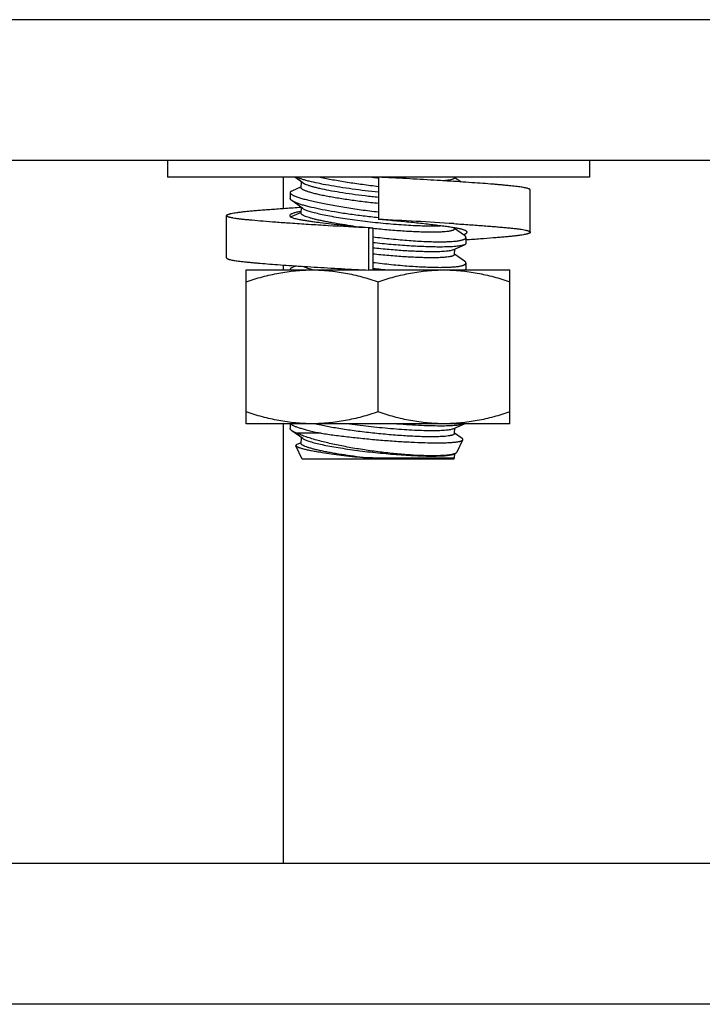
# Model space of a CAD drawing. Header units: inches. Extents: x 15 to 50, y -71 to 91.
# Tile 5 of 49: x 26.29 to 28.72, y 20.26 to 23.76. Entities that reach past the tile are written whole.
import ezdxf

# ---------------------------------------------------------------- set-up
doc = ezdxf.new("R2010")
doc.units = ezdxf.units.IN
doc.header["$LTSCALE"] = 1.21
doc.header["$MEASUREMENT"] = 0
doc.layers.get('0').update_dxf_attribs({"linetype": 'CONTINUOUS'})

msp = doc.modelspace()

# ---------------------------------------------------------------- linework, layer by layer
at = {"color": 7, "linetype": 'Continuous'}
for p, q in [((40.6042, 23.7616), (24.6042, 23.7616)), ((35.6669, 23.7607), (26.3379, 23.7616)), ((40.6042, 23.2616), (24.6042, 23.2616)), ((26.816, 23.2616), (26.816, 23.2016)), ((28.316, 23.2616), (28.316, 23.2016)), ((28.316, 23.2016), (26.816, 23.2016)), ((27.2292, 23.091), (27.2292, 23.2016)), ((27.2971, 23.1817), (27.2691, 23.2016)), ((27.291, 23.1646), (27.2931, 23.1846)), ((27.566, 23.2016), (27.566, 23.0516)), ((27.8362, 23.1993), (27.8364, 23.2016)), ((27.8374, 23.2011), (27.8604, 23.1848)), ((27.2523, 23.1469), (27.2523, 23.1261)), ((27.2913, 23.167), (27.2577, 23.1524)), ((28.106, 23.1561), (28.105, 23.158)), ((28.106, 23.0061), (28.106, 23.1561)), ((27.2971, 23.0908), (27.258, 23.1186)), ((27.026, 23.0652), (27.0271, 23.0671)), ((27.026, 22.9152), (27.026, 23.0652)), ((27.2517, 23.0671), (27.251, 23.0651)), ((27.251, 23.0652), (27.2525, 23.0622)), ((27.2913, 23.0761), (27.2577, 23.0615)), ((27.291, 23.0736), (27.2931, 23.0937)), ((27.2524, 23.0378), (27.2519, 23.0378)), ((27.2525, 23.0622), (27.256, 23.0599)), ((27.2577, 23.0615), (27.2554, 23.0603)), ((27.256, 23.0599), (27.2613, 23.0576)), ((27.5321, 22.8716), (27.5321, 23.0216)), ((27.5321, 23.0216), (27.5463, 23.0216)), ((27.5463, 23.0216), (27.5463, 22.8721)), ((27.7576, 23.0286), (27.785, 23.0291)), ((27.8362, 23.0175), (27.8366, 23.0217)), ((27.8364, 23.02), (27.8715, 22.9951)), ((27.881, 23.0061), (27.8804, 23.008)), ((28.105, 23.008), (28.106, 23.0061)), ((27.8337, 22.9446), (27.8718, 22.9613)), ((27.8772, 22.9876), (27.8772, 22.9667)), ((27.8362, 22.9266), (27.8382, 22.9466)), ((27.8364, 22.9291), (27.8715, 22.9042)), ((27.8772, 22.8966), (27.8772, 22.8758)), ((27.0959, 22.3253), (27.096, 22.8722)), ((27.096, 22.8722), (27.5208, 22.8721)), ((27.2292, 22.8722), (27.2292, 22.8894)), ((27.2522, 22.8742), (27.2525, 22.8728)), ((27.2522, 22.8741), (27.2522, 22.8722)), ((27.2525, 22.8728), (27.2528, 22.8722)), ((27.2731, 22.8864), (27.2577, 22.8796)), ((27.5321, 22.8721), (28.0335, 22.8721)), ((27.5469, 22.8777), (27.5462, 22.8778)), ((27.8757, 22.8728), (27.8749, 22.8721)), ((27.8772, 22.8758), (27.8757, 22.8728)), ((28.0334, 22.3252), (28.0335, 22.8721)), ((27.5647, 22.3671), (27.5647, 22.8303)), ((28.0334, 22.3252), (27.0959, 22.3253)), ((27.2292, 20.7616), (27.2292, 22.3253)), ((27.2522, 22.3253), (27.2522, 22.3079)), ((27.2538, 22.3253), (27.2549, 22.3243)), ((27.2971, 22.2726), (27.2579, 22.3004)), ((27.8336, 22.3083), (27.8717, 22.3249)), ((27.8361, 22.2903), (27.8382, 22.3103)), ((27.3629, 22.2916), (27.2756, 22.2916)), ((27.2909, 22.2555), (27.293, 22.2755)), ((27.8364, 22.2927), (27.8634, 22.2736)), ((27.8464, 22.2256), (27.8663, 22.2682)), ((27.2951, 22.1994), (27.2729, 22.2471)), ((27.2912, 22.2579), (27.276, 22.2513)), ((27.8342, 22.1994), (27.2951, 22.1994)), ((27.757, 22.2046), (27.8366, 22.2046)), ((27.8342, 22.1994), (27.8366, 22.2046)), ((27.8366, 22.2046), (27.8382, 22.2194)), ((42.6042, 20.7616), (14.6042, 20.7616))]:
    msp.add_line(p, q, dxfattribs=at)
msp.add_line((42.6042, 20.2616), (14.6042, 20.2616))
for centre, radius, start, end in [((27.8358, 25.8717), 2.6861, 263.738, 264.2304), ((27.3576, 22.7026), 0.3833, 99.9214, 100.2046), ((26.729, 5.7296), 17.3422, 86.34729, 87.23367), ((28.0423, 28.9513), 5.9504, 265.08259, 265.21836), ((27.8445, 23.0706), 0.0768, 287.9929, 289.8424), ((27.444, 23.2912), 0.4333, 254.7887, 255.2299), ((27.7229, 24.6934), 1.8411, 260.5348, 261.59), ((27.8642, 25.7804), 2.92, 263.7624, 264.8686), ((27.8625, 22.3462), 0.0232, 293.5628, 295.4195), ((27.826, 22.2496), 0.0326, 293.5922, 294.6119)]:
    msp.add_arc(centre, radius, start, end, dxfattribs=at)
for points, knots in [([(27.566, 23.1484), (27.535, 23.1516), (27.4893, 23.157), (27.4301, 23.1657), (27.3897, 23.1725), (27.3533, 23.1795), (27.3258, 23.1857), (27.3065, 23.1907), (27.2941, 23.1943), (27.2832, 23.1979), (27.2765, 23.2004), (27.2734, 23.2016)], [0, 0, 0, 0, 0.314461, 0.463058, 0.601517, 0.726875, 0.836491, 0.884682, 0.928124, 0.96662, 1, 1, 1, 1]), ([(27.2971, 23.1817), (27.2979, 23.1812), (27.2995, 23.1801), (27.3035, 23.178), (27.3098, 23.1754), (27.3188, 23.1722), (27.3297, 23.169), (27.3424, 23.1656), (27.3627, 23.1609), (27.3917, 23.155), (27.4304, 23.1483), (27.4732, 23.1419), (27.5189, 23.136), (27.5502, 23.1326), (27.566, 23.1309)], [0, 0, 0, 0, 0.00973, 0.021151, 0.049135, 0.083982, 0.125541, 0.173553, 0.2277, 0.35278, 0.497105, 0.656347, 0.825691, 1, 1, 1, 1]), ([(27.3584, 23.2016), (27.3736, 23.1985), (27.4057, 23.1924), (27.4561, 23.184), (27.5101, 23.1761), (27.5472, 23.1714), (27.566, 23.1692)], [0, 0, 0, 0, 0.221033, 0.466611, 0.729037, 1, 1, 1, 1]), ([(28.105, 23.158), (28.1047, 23.1583), (28.1039, 23.1588), (28.1026, 23.1595), (28.101, 23.1602), (28.0983, 23.1613), (28.0942, 23.1625), (28.0883, 23.1639), (28.0812, 23.1652), (28.0731, 23.1666), (28.0639, 23.1679), (28.0538, 23.1692), (28.0427, 23.1704), (28.0307, 23.1716), (28.0177, 23.1728), (28.0037, 23.1741), (27.9887, 23.1754), (27.9665, 23.1772), (27.9363, 23.1795), (27.8974, 23.1823), (27.8551, 23.1852), (27.8101, 23.1881), (27.763, 23.191), (27.7143, 23.1938), (27.6485, 23.1974), (27.599, 23.2), (27.566, 23.2016)], [0, 0, 0, 0, 0.002245, 0.004969, 0.008202, 0.011955, 0.021039, 0.032224, 0.045461, 0.060685, 0.077814, 0.09676, 0.117389, 0.139577, 0.163548, 0.189508, 0.217455, 0.247346, 0.312748, 0.385124, 0.463633, 0.547308, 0.63496, 0.725343, 0.817152, 1, 1, 1, 1]), ([(27.8362, 23.1993), (27.8362, 23.199), (27.836, 23.1984), (27.8354, 23.1974), (27.8344, 23.1966), (27.8326, 23.1954), (27.8295, 23.1941), (27.8249, 23.1927), (27.819, 23.1915), (27.812, 23.1905), (27.8038, 23.1896), (27.7979, 23.1892), (27.7948, 23.189)], [0, 0, 0, 0, 0.022002, 0.046283, 0.074562, 0.107929, 0.192205, 0.301868, 0.437617, 0.599492, 0.787161, 1, 1, 1, 1]), ([(27.2577, 23.1524), (27.2569, 23.152), (27.2554, 23.1513), (27.2537, 23.15), (27.2525, 23.1486), (27.2523, 23.1475), (27.2523, 23.147)], [0, 0, 0, 0, 0.332409, 0.59916, 0.813332, 1, 1, 1, 1]), ([(27.2523, 23.147), (27.2523, 23.1464), (27.2526, 23.1452), (27.2538, 23.1434), (27.2558, 23.1417), (27.2585, 23.1398), (27.2619, 23.1379), (27.266, 23.1359), (27.2709, 23.1339), (27.2787, 23.131), (27.2903, 23.1272), (27.3061, 23.1228), (27.3244, 23.1182), (27.345, 23.1135), (27.3677, 23.1087), (27.3923, 23.104), (27.4186, 23.0993), (27.4562, 23.0931), (27.5055, 23.0858), (27.5456, 23.0807), (27.566, 23.0783)], [0, 0, 0, 0, 0.005163, 0.011497, 0.019528, 0.029503, 0.04153, 0.055654, 0.071889, 0.090224, 0.133068, 0.183878, 0.242215, 0.307568, 0.379332, 0.456857, 0.539425, 0.626284, 0.809607, 1, 1, 1, 1]), ([(27.566, 23.1082), (27.5481, 23.11), (27.5128, 23.1139), (27.4694, 23.1197), (27.4362, 23.1246), (27.413, 23.1284), (27.3913, 23.1323), (27.3713, 23.1361), (27.3532, 23.14), (27.3372, 23.1439), (27.3233, 23.1476), (27.3133, 23.1508), (27.3066, 23.1533), (27.3024, 23.1551), (27.2988, 23.1567), (27.296, 23.1584), (27.2937, 23.16), (27.2921, 23.1615), (27.2912, 23.163), (27.291, 23.1641), (27.291, 23.1646)], [0, 0, 0, 0, 0.190991, 0.37527, 0.462634, 0.545673, 0.623576, 0.6956, 0.761049, 0.819319, 0.869867, 0.912276, 0.930325, 0.94624, 0.960017, 0.971675, 0.981267, 0.988934, 0.994975, 1, 1, 1, 1]), ([(27.258, 23.1186), (27.2571, 23.1192), (27.2556, 23.1204), (27.2537, 23.1223), (27.2526, 23.1242), (27.2523, 23.1255), (27.2523, 23.1261)], [0, 0, 0, 0, 0.325781, 0.594195, 0.813671, 1, 1, 1, 1]), ([(27.566, 23.0575), (27.548, 23.0593), (27.5125, 23.0633), (27.4607, 23.0701), (27.4121, 23.0776), (27.368, 23.0856), (27.3349, 23.0926), (27.3116, 23.0984), (27.2968, 23.1026), (27.2841, 23.1066), (27.2734, 23.1106), (27.2658, 23.1139), (27.2609, 23.1166), (27.2589, 23.1179), (27.258, 23.1186)], [0, 0, 0, 0, 0.172262, 0.339566, 0.497053, 0.640239, 0.765124, 0.819614, 0.868301, 0.910878, 0.947101, 0.976804, 0.989209, 1, 1, 1, 1]), ([(27.2519, 23.0378), (27.2349, 23.039), (27.2029, 23.0412), (27.1581, 23.0448), (27.1246, 23.0477), (27.1013, 23.0499), (27.0884, 23.0512), (27.079, 23.0522), (27.0706, 23.0532), (27.0611, 23.0545), (27.0522, 23.0559), (27.0459, 23.0571), (27.0418, 23.0579), (27.0382, 23.0588), (27.035, 23.0597), (27.0323, 23.0605), (27.0301, 23.0614), (27.0284, 23.0623), (27.0272, 23.0631), (27.0266, 23.0638), (27.0263, 23.0642), (27.0261, 23.0647), (27.026, 23.065), (27.026, 23.0652)], [0, 0, 0, 0, 0.222542, 0.419952, 0.588896, 0.662084, 0.727607, 0.757646, 0.786132, 0.838396, 0.883836, 0.903848, 0.921999, 0.938251, 0.952577, 0.964957, 0.975392, 0.983918, 0.99064, 0.993395, 0.995813, 0.997976, 1, 1, 1, 1]), ([(27.0271, 23.0671), (27.0275, 23.0674), (27.0285, 23.0681), (27.0304, 23.069), (27.0327, 23.07), (27.0356, 23.0709), (27.039, 23.0718), (27.0444, 23.0731), (27.0525, 23.0746), (27.0634, 23.0764), (27.0762, 23.0781), (27.0878, 23.0794), (27.0979, 23.0804), (27.1059, 23.0812), (27.1144, 23.082), (27.1265, 23.0831), (27.1428, 23.0844), (27.1636, 23.0861), (27.1861, 23.0878), (27.2103, 23.0896), (27.2454, 23.0921), (27.2724, 23.0939), (27.2909, 23.0951)], [0, 0, 0, 0, 0.006091, 0.013851, 0.023374, 0.034698, 0.047827, 0.062751, 0.097885, 0.139809, 0.188162, 0.242519, 0.271754, 0.302252, 0.334122, 0.367597, 0.439576, 0.518168, 0.603154, 0.694259, 0.791096, 1, 1, 1, 1]), ([(27.2897, 23.0799), (27.2871, 23.0794), (27.2822, 23.0785), (27.2753, 23.077), (27.2692, 23.0754), (27.2639, 23.0738), (27.2595, 23.0722), (27.2564, 23.0708), (27.2544, 23.0696), (27.2533, 23.0688), (27.2523, 23.068), (27.2518, 23.0674), (27.2517, 23.0671)], [0, 0, 0, 0, 0.191609, 0.365727, 0.52118, 0.657089, 0.772706, 0.867742, 0.907719, 0.942861, 0.973461, 1, 1, 1, 1]), ([(27.4779, 23.0277), (27.4647, 23.0295), (27.4393, 23.0332), (27.4084, 23.0383), (27.3854, 23.0425), (27.3698, 23.0456), (27.3554, 23.0487), (27.3422, 23.0517), (27.3304, 23.0548), (27.3201, 23.0577), (27.3113, 23.0606), (27.3049, 23.063), (27.3007, 23.0649), (27.298, 23.0663), (27.2958, 23.0676), (27.294, 23.0688), (27.2926, 23.0701), (27.2916, 23.0713), (27.2911, 23.0725), (27.291, 23.0733), (27.291, 23.0736)], [0, 0, 0, 0, 0.204969, 0.394436, 0.481895, 0.563793, 0.639627, 0.708961, 0.771385, 0.826553, 0.874188, 0.914071, 0.931081, 0.946138, 0.95926, 0.970494, 0.979933, 0.987752, 0.994261, 1, 1, 1, 1]), ([(27.2971, 23.0908), (27.2983, 23.0899), (27.3012, 23.0883), (27.3061, 23.086), (27.3123, 23.0836), (27.3197, 23.0811), (27.3282, 23.0785), (27.3416, 23.0749), (27.361, 23.0703), (27.387, 23.065), (27.4164, 23.0598), (27.4485, 23.0546), (27.4828, 23.0497), (27.5187, 23.0452), (27.5676, 23.0397), (27.6164, 23.0352), (27.6641, 23.0318), (27.6975, 23.03), (27.7285, 23.0289), (27.7483, 23.0286), (27.7576, 23.0286)], [0, 0, 0, 0, 0.009332, 0.021093, 0.035303, 0.051947, 0.070972, 0.092306, 0.141549, 0.198829, 0.263127, 0.333278, 0.408, 0.485923, 0.565615, 0.724435, 0.800646, 0.872833, 0.939709, 1, 1, 1, 1]), ([(27.5321, 23.0216), (27.484, 23.0239), (27.4125, 23.0277), (27.3193, 23.0333), (27.2742, 23.0363), (27.2524, 23.0378)], [0, 0, 0, 0, 0.51612, 0.766014, 1, 1, 1, 1]), ([(27.2613, 23.0576), (27.2635, 23.0567), (27.2686, 23.0552), (27.2753, 23.0536), (27.2814, 23.0523), (27.2865, 23.0514), (27.2919, 23.0504), (27.3, 23.049), (27.3112, 23.0473), (27.3257, 23.0451), (27.3419, 23.0429), (27.3661, 23.0398), (27.3993, 23.0358), (27.4417, 23.0312), (27.4864, 23.0268), (27.5169, 23.0241), (27.5322, 23.0228)], [0, 0, 0, 0, 0.026234, 0.057857, 0.075527, 0.094394, 0.114663, 0.136439, 0.184513, 0.238483, 0.298114, 0.363018, 0.506678, 0.664655, 0.831135, 1, 1, 1, 1]), ([(27.8804, 23.008), (27.88, 23.0086), (27.879, 23.0096), (27.8769, 23.0111), (27.8741, 23.0125), (27.8707, 23.0139), (27.8666, 23.0152), (27.8618, 23.0166), (27.8565, 23.0179), (27.8506, 23.0192), (27.8441, 23.0204), (27.8371, 23.0216), (27.8295, 23.0228), (27.8214, 23.0241), (27.8126, 23.0254), (27.7996, 23.0272), (27.782, 23.0295), (27.7593, 23.0323), (27.7347, 23.0352), (27.7084, 23.0381), (27.6713, 23.042), (27.6237, 23.0466), (27.5853, 23.05), (27.566, 23.0516)], [0, 0, 0, 0, 0.006162, 0.013997, 0.023702, 0.035353, 0.048941, 0.064421, 0.081731, 0.100794, 0.121487, 0.143691, 0.167648, 0.193573, 0.221465, 0.251282, 0.316478, 0.388575, 0.466736, 0.550001, 0.637187, 0.818318, 1, 1, 1, 1]), ([(27.8339, 23.0366), (27.8529, 23.0353), (27.889, 23.0329), (27.9329, 23.0298), (27.965, 23.0273), (27.9865, 23.0255), (28.0062, 23.0239), (28.0242, 23.0222), (28.0403, 23.0207), (28.0549, 23.0191), (28.0679, 23.0174), (28.0791, 23.0156), (28.0872, 23.0141), (28.0928, 23.0128), (28.0963, 23.0119), (28.0992, 23.011), (28.1016, 23.01), (28.1035, 23.0091), (28.1046, 23.0084), (28.105, 23.008)], [0, 0, 0, 0, 0.208948, 0.397556, 0.483024, 0.562119, 0.634602, 0.700298, 0.759489, 0.813235, 0.861177, 0.902783, 0.937681, 0.952518, 0.965568, 0.976821, 0.98628, 0.993976, 1, 1, 1, 1]), ([(27.7553, 23.0061), (27.7482, 23.0061), (27.7332, 23.0063), (27.7011, 23.0072), (27.6576, 23.0095), (27.6028, 23.0136), (27.5651, 23.0173), (27.546, 23.0194)], [0, 0, 0, 0, 0.102375, 0.213912, 0.459173, 0.725098, 1, 1, 1, 1]), ([(27.8362, 23.0175), (27.8361, 23.0171), (27.8357, 23.0161), (27.8345, 23.0148), (27.8327, 23.0136), (27.8303, 23.0126), (27.8272, 23.0116), (27.8236, 23.0106), (27.8193, 23.0098), (27.8124, 23.0087), (27.8023, 23.0076), (27.7885, 23.0068), (27.7726, 23.0062), (27.7613, 23.0061), (27.7553, 23.0061)], [0, 0, 0, 0, 0.016746, 0.036765, 0.062061, 0.093623, 0.131925, 0.177155, 0.229373, 0.288575, 0.427673, 0.593587, 0.785036, 1, 1, 1, 1]), ([(27.8706, 22.9984), (27.8714, 22.9987), (27.8729, 22.9993), (27.875, 23.0002), (27.8768, 23.0012), (27.8783, 23.0021), (27.8795, 23.0031), (27.8804, 23.0041), (27.8809, 23.0051), (27.881, 23.0058), (27.881, 23.0061)], [0, 0, 0, 0, 0.190724, 0.360938, 0.510672, 0.640451, 0.751434, 0.845654, 0.92662, 1, 1, 1, 1]), ([(27.8772, 22.9875), (27.8772, 22.9881), (27.8769, 22.9895), (27.8758, 22.9914), (27.8739, 22.9933), (27.8724, 22.9945), (27.8715, 22.9951)], [0, 0, 0, 0, 0.186303, 0.405776, 0.674201, 1, 1, 1, 1]), ([(28.106, 23.0061), (28.106, 23.006), (28.106, 23.0056), (28.1058, 23.0052), (28.1055, 23.0047), (28.1048, 23.004), (28.1037, 23.0032), (28.1019, 23.0023), (28.0996, 23.0014), (28.0969, 23.0005), (28.0936, 22.9997), (28.0899, 22.9988), (28.0858, 22.9979), (28.0794, 22.9967), (28.0703, 22.9953), (28.0582, 22.9937), (28.0472, 22.9924), (28.0376, 22.9914), (28.0269, 22.9904), (28.0125, 22.989), (27.9939, 22.9874), (27.9658, 22.985), (27.9267, 22.982), (27.8944, 22.9797), (27.8773, 22.9785)], [0, 0, 0, 0, 0.002016, 0.004174, 0.006589, 0.009346, 0.016078, 0.024635, 0.035116, 0.047558, 0.061971, 0.078334, 0.096618, 0.116786, 0.162601, 0.21538, 0.274507, 0.30635, 0.339963, 0.412872, 0.493344, 0.581198, 0.777982, 1, 1, 1, 1]), ([(27.5462, 22.9898), (27.5681, 22.9871), (27.6111, 22.9823), (27.6738, 22.9767), (27.7236, 22.9737), (27.7604, 22.9724), (27.7775, 22.9722), (27.7857, 22.9722)], [0, 0, 0, 0, 0.274649, 0.540642, 0.786096, 0.89767, 1, 1, 1, 1]), ([(27.7857, 22.9535), (27.7775, 22.9535), (27.7604, 22.9537), (27.7237, 22.9548), (27.6739, 22.9573), (27.6111, 22.9621), (27.5681, 22.9663), (27.5462, 22.9687)], [0, 0, 0, 0, 0.102324, 0.213895, 0.45933, 0.725319, 1, 1, 1, 1]), ([(27.7857, 22.9722), (27.7926, 22.9722), (27.8056, 22.9724), (27.8238, 22.9731), (27.8396, 22.9743), (27.851, 22.9757), (27.8588, 22.9772), (27.8636, 22.9784), (27.8677, 22.9796), (27.8711, 22.9809), (27.8738, 22.9824), (27.8757, 22.984), (27.877, 22.9857), (27.8772, 22.9869), (27.8772, 22.9875)], [0, 0, 0, 0, 0.215685, 0.407277, 0.572763, 0.71096, 0.769592, 0.821207, 0.865855, 0.903676, 0.934985, 0.960456, 0.981371, 1, 1, 1, 1]), ([(27.8718, 22.9613), (27.8701, 22.9606), (27.8661, 22.9593), (27.8592, 22.9578), (27.8507, 22.9565), (27.8406, 22.9554), (27.8289, 22.9546), (27.8104, 22.9537), (27.7959, 22.9535), (27.7857, 22.9535)], [0, 0, 0, 0, 0.063284, 0.144578, 0.24405, 0.361525, 0.496557, 0.6486, 1, 1, 1, 1]), ([(27.8772, 22.9667), (27.8772, 22.9662), (27.877, 22.9651), (27.8758, 22.9637), (27.8741, 22.9624), (27.8726, 22.9616), (27.8718, 22.9613)], [0, 0, 0, 0, 0.186728, 0.400844, 0.667509, 1, 1, 1, 1]), ([(27.5462, 22.9512), (27.5655, 22.9491), (27.6035, 22.9454), (27.6589, 22.9411), (27.7029, 22.9388), (27.7353, 22.9379), (27.7504, 22.9377), (27.7576, 22.9377)], [0, 0, 0, 0, 0.274731, 0.540741, 0.786124, 0.897674, 1, 1, 1, 1]), ([(27.7553, 22.9152), (27.7482, 22.9152), (27.7332, 22.9154), (27.7012, 22.9163), (27.6577, 22.9186), (27.6029, 22.9227), (27.5653, 22.9264), (27.5462, 22.9285)], [0, 0, 0, 0, 0.102381, 0.213917, 0.459164, 0.725079, 1, 1, 1, 1]), ([(27.8362, 22.9266), (27.8361, 22.9262), (27.8357, 22.9252), (27.8345, 22.9239), (27.8327, 22.9227), (27.8303, 22.9217), (27.8272, 22.9207), (27.8236, 22.9197), (27.8193, 22.9189), (27.8124, 22.9178), (27.8023, 22.9167), (27.7885, 22.9158), (27.7726, 22.9153), (27.7613, 22.9152), (27.7553, 22.9152)], [0, 0, 0, 0, 0.016746, 0.036765, 0.062061, 0.093623, 0.131925, 0.177155, 0.229373, 0.288575, 0.427673, 0.593587, 0.785036, 1, 1, 1, 1]), ([(27.7576, 22.9377), (27.7666, 22.9377), (27.7794, 22.9379), (27.7957, 22.9386), (27.806, 22.9394), (27.815, 22.9403), (27.8225, 22.9415), (27.8286, 22.9428), (27.8322, 22.944), (27.8337, 22.9446)], [0, 0, 0, 0, 0.350786, 0.502703, 0.63773, 0.755303, 0.854957, 0.936483, 1, 1, 1, 1]), ([(27.026, 22.9152), (27.026, 22.9149), (27.0262, 22.9144), (27.0267, 22.9136), (27.0275, 22.9129), (27.0286, 22.9122), (27.03, 22.9115), (27.0317, 22.9108), (27.0337, 22.9101), (27.037, 22.9091), (27.0418, 22.9079), (27.0484, 22.9066), (27.056, 22.9053), (27.0647, 22.904), (27.0744, 22.9028), (27.085, 22.9016), (27.0967, 22.9004), (27.1094, 22.8991), (27.1232, 22.8978), (27.1437, 22.896), (27.1719, 22.8937), (27.2087, 22.8908), (27.249, 22.888), (27.2923, 22.8851), (27.338, 22.8822), (27.3855, 22.8794), (27.4504, 22.8757), (27.4994, 22.8732), (27.5321, 22.8716)], [0, 0, 0, 0, 0.001461, 0.003158, 0.005247, 0.007813, 0.010895, 0.014516, 0.018685, 0.023405, 0.034482, 0.047705, 0.063008, 0.080307, 0.099473, 0.120383, 0.143248, 0.16827, 0.195454, 0.224765, 0.289587, 0.362185, 0.441737, 0.527277, 0.617586, 0.711376, 0.807271, 1, 1, 1, 1]), ([(27.5462, 22.8989), (27.5681, 22.8962), (27.6111, 22.8914), (27.6738, 22.8858), (27.7236, 22.8828), (27.7604, 22.8815), (27.7775, 22.8813), (27.7857, 22.8813)], [0, 0, 0, 0, 0.274649, 0.540642, 0.786096, 0.89767, 1, 1, 1, 1]), ([(27.7857, 22.8813), (27.7926, 22.8813), (27.8056, 22.8815), (27.8238, 22.8822), (27.8396, 22.8834), (27.851, 22.8848), (27.8588, 22.8863), (27.8636, 22.8874), (27.8677, 22.8887), (27.8711, 22.89), (27.8738, 22.8915), (27.8757, 22.893), (27.8769, 22.8948), (27.8772, 22.896), (27.8772, 22.8966)], [0, 0, 0, 0, 0.215685, 0.407277, 0.572763, 0.71096, 0.769592, 0.821207, 0.865855, 0.903676, 0.934985, 0.960456, 0.981371, 1, 1, 1, 1]), ([(27.8772, 22.8966), (27.8772, 22.8972), (27.8769, 22.8986), (27.8758, 22.9005), (27.8739, 22.9024), (27.8724, 22.9036), (27.8715, 22.9042)], [0, 0, 0, 0, 0.186303, 0.405776, 0.674201, 1, 1, 1, 1]), ([(27.096, 22.8303), (27.115, 22.8366), (27.1533, 22.8482), (27.2117, 22.8617), (27.2708, 22.8702), (27.3105, 22.8722), (27.3303, 22.8722)], [0, 0, 0, 0, 0.251417, 0.501749, 0.751149, 1, 1, 1, 1]), ([(27.2577, 22.8796), (27.2569, 22.8793), (27.2554, 22.8786), (27.2536, 22.8773), (27.2525, 22.8758), (27.2522, 22.8747), (27.2522, 22.8742)], [0, 0, 0, 0, 0.332409, 0.59916, 0.813332, 1, 1, 1, 1]), ([(27.3303, 22.873), (27.3267, 22.874), (27.3201, 22.8759), (27.3111, 22.8788), (27.3037, 22.8817), (27.2994, 22.8837), (27.2975, 22.8848)], [0, 0, 0, 0, 0.3178, 0.591124, 0.818661, 1, 1, 1, 1]), ([(27.3303, 22.8722), (27.3502, 22.8722), (27.3899, 22.8702), (27.4391, 22.8631), (27.4781, 22.855), (27.5169, 22.8453), (27.5457, 22.8366), (27.5647, 22.8303)], [0, 0, 0, 0, 0.24884, 0.498229, 0.623284, 0.748596, 1, 1, 1, 1]), ([(27.5647, 22.8303), (27.5837, 22.8366), (27.622, 22.8482), (27.6804, 22.8617), (27.7297, 22.8688), (27.7693, 22.8716), (27.7892, 22.8721), (27.7991, 22.8721)], [0, 0, 0, 0, 0.251398, 0.501712, 0.751094, 0.875588, 1, 1, 1, 1]), ([(27.7991, 22.8721), (27.809, 22.8721), (27.8288, 22.8716), (27.8685, 22.8687), (27.9079, 22.8631), (27.9469, 22.8549), (27.9857, 22.8453), (28.0144, 22.8366), (28.0335, 22.8303)], [0, 0, 0, 0, 0.124406, 0.248895, 0.498265, 0.62331, 0.748613, 1, 1, 1, 1]), ([(27.3303, 22.3253), (27.3105, 22.3253), (27.2707, 22.3272), (27.2116, 22.3358), (27.1532, 22.3492), (27.1149, 22.3608), (27.0959, 22.3672)], [0, 0, 0, 0, 0.24885, 0.498251, 0.748583, 1, 1, 1, 1]), ([(27.5647, 22.3671), (27.5457, 22.3608), (27.5169, 22.3521), (27.4781, 22.3425), (27.4391, 22.3343), (27.3899, 22.3272), (27.3501, 22.3253), (27.3303, 22.3253)], [0, 0, 0, 0, 0.251404, 0.376716, 0.501771, 0.75116, 1, 1, 1, 1]), ([(27.7991, 22.3253), (27.7891, 22.3253), (27.7693, 22.3257), (27.7297, 22.3286), (27.6903, 22.3343), (27.6513, 22.3424), (27.6124, 22.3521), (27.5837, 22.3608), (27.5647, 22.3671)], [0, 0, 0, 0, 0.124406, 0.248895, 0.498265, 0.62331, 0.748613, 1, 1, 1, 1]), ([(28.0334, 22.3671), (28.0144, 22.3608), (27.9761, 22.3492), (27.9177, 22.3357), (27.8684, 22.3286), (27.8288, 22.3257), (27.809, 22.3253), (27.7991, 22.3253)], [0, 0, 0, 0, 0.251398, 0.501712, 0.751094, 0.875588, 1, 1, 1, 1]), ([(27.2579, 22.3004), (27.257, 22.301), (27.2555, 22.3022), (27.2536, 22.3041), (27.2525, 22.306), (27.2522, 22.3073), (27.2522, 22.3079)], [0, 0, 0, 0, 0.326276, 0.594724, 0.813944, 1, 1, 1, 1]), ([(27.2549, 22.3243), (27.2556, 22.3237), (27.2572, 22.3224), (27.2601, 22.3206), (27.2637, 22.3188), (27.2696, 22.3162), (27.2786, 22.3128), (27.2912, 22.3087), (27.3062, 22.3046), (27.3302, 22.2985), (27.3494, 22.2943), (27.3629, 22.2916)], [0, 0, 0, 0, 0.024764, 0.054594, 0.089641, 0.129969, 0.226433, 0.343563, 0.480606, 0.636564, 1, 1, 1, 1]), ([(27.2756, 22.2916), (27.2721, 22.2929), (27.2672, 22.295), (27.2614, 22.2981), (27.259, 22.2996), (27.2579, 22.3004)], [0, 0, 0, 0, 0.567821, 0.800848, 1, 1, 1, 1]), ([(27.7553, 22.2789), (27.7478, 22.2789), (27.7323, 22.279), (27.699, 22.28), (27.6537, 22.2824), (27.5968, 22.2869), (27.5383, 22.2927), (27.481, 22.2998), (27.4353, 22.3065), (27.4013, 22.3122), (27.3785, 22.3165), (27.358, 22.3208), (27.345, 22.3238), (27.339, 22.3253)], [0, 0, 0, 0, 0.053064, 0.111008, 0.238606, 0.376848, 0.519226, 0.659046, 0.789732, 0.849713, 0.905168, 0.955454, 1, 1, 1, 1]), ([(27.4633, 22.3253), (27.4889, 22.3216), (27.5408, 22.3151), (27.6056, 22.3088), (27.6569, 22.305), (27.6929, 22.3029), (27.7263, 22.3017), (27.7475, 22.3013), (27.7576, 22.3013)], [0, 0, 0, 0, 0.262376, 0.531216, 0.661026, 0.784091, 0.897898, 1, 1, 1, 1]), ([(27.7857, 22.3172), (27.7736, 22.3172), (27.7481, 22.3176), (27.708, 22.3191), (27.6646, 22.3217), (27.6348, 22.3239), (27.6195, 22.3252)], [0, 0, 0, 0, 0.217045, 0.459972, 0.722973, 1, 1, 1, 1]), ([(27.7576, 22.3013), (27.7665, 22.3013), (27.7794, 22.3015), (27.7957, 22.3023), (27.806, 22.303), (27.8149, 22.304), (27.8225, 22.3051), (27.8286, 22.3065), (27.8321, 22.3076), (27.8336, 22.3083)], [0, 0, 0, 0, 0.350786, 0.502703, 0.63773, 0.755303, 0.854957, 0.936483, 1, 1, 1, 1]), ([(27.8717, 22.3249), (27.8701, 22.3242), (27.8661, 22.3229), (27.8592, 22.3214), (27.8506, 22.3201), (27.8405, 22.319), (27.8288, 22.3182), (27.8104, 22.3173), (27.7958, 22.3172), (27.7857, 22.3172)], [0, 0, 0, 0, 0.063284, 0.144578, 0.24405, 0.361525, 0.496557, 0.6486, 1, 1, 1, 1]), ([(27.3523, 22.2655), (27.3448, 22.2676), (27.3304, 22.2717), (27.31, 22.2782), (27.2919, 22.2847), (27.2808, 22.2893), (27.2756, 22.2916)], [0, 0, 0, 0, 0.289351, 0.553853, 0.791337, 1, 1, 1, 1]), ([(27.2971, 22.2726), (27.2982, 22.2718), (27.3011, 22.2701), (27.3061, 22.2678), (27.3123, 22.2654), (27.3196, 22.2629), (27.3281, 22.2603), (27.3416, 22.2567), (27.3609, 22.2521), (27.387, 22.2468), (27.4163, 22.2416), (27.4485, 22.2365), (27.4828, 22.2316), (27.5186, 22.227), (27.5675, 22.2215), (27.6163, 22.217), (27.664, 22.2136), (27.6974, 22.2118), (27.7284, 22.2107), (27.7482, 22.2104), (27.7576, 22.2104)], [0, 0, 0, 0, 0.009332, 0.021093, 0.035303, 0.051947, 0.070972, 0.092306, 0.141549, 0.198829, 0.263127, 0.333278, 0.408, 0.485923, 0.565615, 0.724435, 0.800646, 0.872833, 0.939709, 1, 1, 1, 1]), ([(27.7592, 22.2113), (27.7448, 22.2114), (27.7139, 22.2121), (27.6652, 22.2151), (27.6125, 22.2198), (27.5577, 22.2262), (27.5027, 22.2341), (27.4493, 22.2434), (27.3993, 22.2536), (27.3674, 22.2614), (27.3523, 22.2655)], [0, 0, 0, 0, 0.105388, 0.225265, 0.355335, 0.490968, 0.62753, 0.760557, 0.885938, 1, 1, 1, 1]), ([(27.3629, 22.2916), (27.3787, 22.2892), (27.4119, 22.2845), (27.4634, 22.2782), (27.5178, 22.2724), (27.5733, 22.2673), (27.6282, 22.2631), (27.6808, 22.26), (27.7292, 22.258), (27.76, 22.2575), (27.7744, 22.2575)], [0, 0, 0, 0, 0.116154, 0.243059, 0.376789, 0.513167, 0.647886, 0.776641, 0.89529, 1, 1, 1, 1]), ([(27.8361, 22.2903), (27.8361, 22.2898), (27.8357, 22.2888), (27.8345, 22.2875), (27.8327, 22.2864), (27.8302, 22.2853), (27.8272, 22.2843), (27.8235, 22.2834), (27.8192, 22.2825), (27.8124, 22.2814), (27.8023, 22.2804), (27.7885, 22.2795), (27.7726, 22.279), (27.7612, 22.2789), (27.7553, 22.2789)], [0, 0, 0, 0, 0.016746, 0.036765, 0.062061, 0.093623, 0.131925, 0.177155, 0.229373, 0.288575, 0.427673, 0.593587, 0.785036, 1, 1, 1, 1]), ([(27.7744, 22.2575), (27.781, 22.2575), (27.7935, 22.2576), (27.8111, 22.2581), (27.8264, 22.2589), (27.8377, 22.2599), (27.8455, 22.2609), (27.8504, 22.2617), (27.8547, 22.2626), (27.8583, 22.2636), (27.8613, 22.2646), (27.8636, 22.2656), (27.8653, 22.2668), (27.8661, 22.2677), (27.8663, 22.2682)], [0, 0, 0, 0, 0.210637, 0.39906, 0.563443, 0.702581, 0.762391, 0.815594, 0.862148, 0.902049, 0.935384, 0.962391, 0.983564, 1, 1, 1, 1]), ([(27.8663, 22.2682), (27.8665, 22.2686), (27.8667, 22.2695), (27.8662, 22.2709), (27.865, 22.2723), (27.864, 22.2732), (27.8633, 22.2736)], [0, 0, 0, 0, 0.194414, 0.402778, 0.664354, 1, 1, 1, 1]), ([(27.276, 22.2513), (27.2754, 22.251), (27.2745, 22.2506), (27.2736, 22.2499), (27.273, 22.2493), (27.2725, 22.2483), (27.2727, 22.2475), (27.2729, 22.2472)], [0, 0, 0, 0, 0.345463, 0.484782, 0.604921, 0.804431, 1, 1, 1, 1]), ([(27.2729, 22.2472), (27.2731, 22.2468), (27.2738, 22.2458), (27.2755, 22.2446), (27.2778, 22.2433), (27.2809, 22.242), (27.2846, 22.2406), (27.2908, 22.2385), (27.3002, 22.2359), (27.3134, 22.2329), (27.329, 22.2297), (27.3469, 22.2264), (27.3596, 22.2244), (27.3662, 22.2233)], [0, 0, 0, 0, 0.015482, 0.036483, 0.063802, 0.097718, 0.138314, 0.185589, 0.299887, 0.439848, 0.604288, 0.791695, 1, 1, 1, 1]), ([(27.5118, 22.2051), (27.4966, 22.207), (27.4672, 22.2108), (27.4313, 22.2163), (27.4043, 22.2208), (27.3858, 22.2242), (27.3686, 22.2276), (27.3529, 22.231), (27.3387, 22.2344), (27.3263, 22.2377), (27.3156, 22.2409), (27.3079, 22.2436), (27.3027, 22.2458), (27.2995, 22.2473), (27.2968, 22.2487), (27.2946, 22.2501), (27.2929, 22.2515), (27.2917, 22.2528), (27.291, 22.2541), (27.2909, 22.2551), (27.2909, 22.2555)], [0, 0, 0, 0, 0.200095, 0.387879, 0.475359, 0.557716, 0.634339, 0.704657, 0.768178, 0.824447, 0.873105, 0.913854, 0.931209, 0.946541, 0.95986, 0.971198, 0.980636, 0.988334, 0.994598, 1, 1, 1, 1]), ([(27.8464, 22.2255), (27.8459, 22.2244), (27.8444, 22.2228), (27.8419, 22.2211), (27.8404, 22.2204), (27.8396, 22.22)], [0, 0, 0, 0, 0.426477, 0.69207, 1, 1, 1, 1]), ([(27.3662, 22.2233), (27.3769, 22.2216), (27.3995, 22.2183), (27.4348, 22.2136), (27.4726, 22.2092), (27.4985, 22.2065), (27.5118, 22.2051)], [0, 0, 0, 0, 0.222053, 0.466172, 0.727321, 1, 1, 1, 1]), ([(27.5118, 22.2051), (27.5558, 22.2046), (27.6375, 22.2043), (27.7192, 22.2046), (27.757, 22.2046)], [0, 0, 0, 0, 0.537964, 1, 1, 1, 1]), ([(27.7576, 22.2104), (27.7665, 22.2104), (27.7794, 22.2106), (27.7957, 22.2114), (27.806, 22.2121), (27.8149, 22.2131), (27.8225, 22.2142), (27.8286, 22.2156), (27.8321, 22.2167), (27.8336, 22.2174)], [0, 0, 0, 0, 0.350786, 0.502703, 0.63773, 0.755303, 0.854957, 0.936483, 1, 1, 1, 1]), ([(27.8391, 22.2197), (27.8373, 22.219), (27.8333, 22.2176), (27.8265, 22.2159), (27.8183, 22.2145), (27.8088, 22.2134), (27.7981, 22.2125), (27.7814, 22.2116), (27.7683, 22.2113), (27.7592, 22.2113)], [0, 0, 0, 0, 0.071283, 0.158047, 0.260552, 0.378744, 0.512327, 0.660899, 1, 1, 1, 1])]:
    msp.add_open_spline(points, degree=3, knots=knots, dxfattribs=at)

doc.saveas('drawing.dxf')
